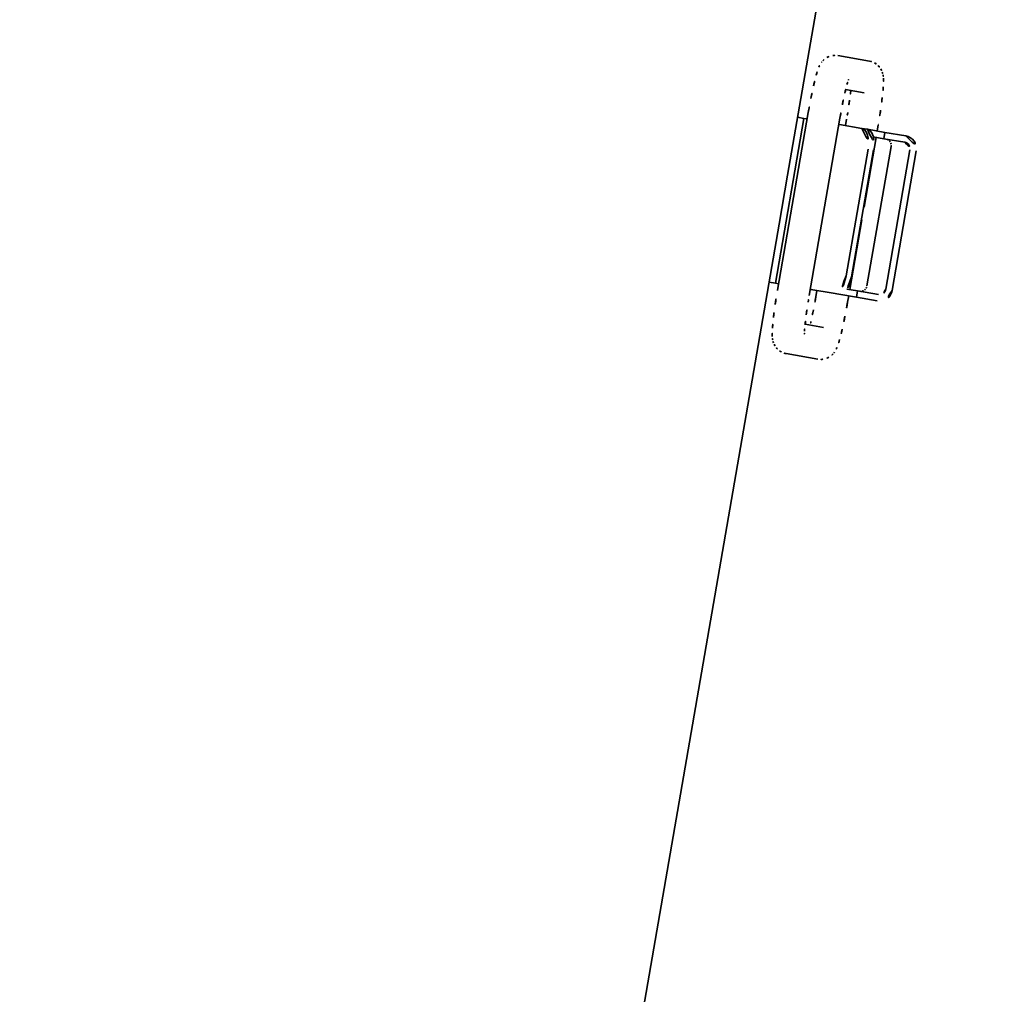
# Model space of a CAD drawing. Header units: metres. Extents: x 7482748 to 7484637, y 5684406 to 5687014.
# Tile 197 of 256: x 7484467.36 to 7484467.513, y 5686560.468 to 5686560.62. Entities that reach past the tile are written whole.
import ezdxf

# ---------------------------------------------------------------- set-up
doc = ezdxf.new("R2010")
doc.units = ezdxf.units.M
doc.header["$MEASUREMENT"] = 0
doc.layers.add('projektowane obiekty', color=5, linetype='Continuous', lineweight=35)

# ---------------------------------------------------------------- blocks, each defined once
blk = doc.blocks.new('G$C272683C2')
at = {"layer": 'projektowane obiekty', "color": 0}
for p, q in [((1.587943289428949, -0.9136696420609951), (1.5874012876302, -0.7161228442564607)), ((1.587943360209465, -0.9136695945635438), (1.587401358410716, -0.7161227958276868)), ((1.592419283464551, -0.8940390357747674), (1.597414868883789, -0.8940253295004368)), ((1.592419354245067, -0.8940389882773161), (1.597414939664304, -0.8940252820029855)), ((1.594532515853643, -0.8990332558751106), (1.597428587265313, -0.8990253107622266)), ((1.594532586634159, -0.8990332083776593), (1.597428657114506, -0.8990252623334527)), ((1.589492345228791, -0.931547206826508), (1.589415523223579, -0.9035473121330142)), ((1.589492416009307, -0.9315471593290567), (1.589415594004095, -0.9035472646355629)), ((1.594492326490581, -0.931533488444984), (1.594415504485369, -0.9035335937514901)), ((1.594492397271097, -0.9315334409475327), (1.594415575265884, -0.9035335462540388)), ((1.59547077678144, -0.9035306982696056), (1.595473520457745, -0.9045306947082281)), ((1.595470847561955, -0.9035306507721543), (1.59547359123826, -0.9045306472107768)), ((1.60047075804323, -0.9035169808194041), (1.600473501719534, -0.9045169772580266)), ((1.600470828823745, -0.9035169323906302), (1.60047357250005, -0.9045169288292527)), ((1.588918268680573, -0.9045486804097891), (1.58791827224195, -0.9045514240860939)), ((1.588918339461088, -0.9045486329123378), (1.587918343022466, -0.9045513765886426)), ((1.589418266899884, -0.9045473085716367), (1.588918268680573, -0.9045486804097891)), ((1.588989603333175, -0.930548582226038), (1.588918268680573, -0.9045486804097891)), ((1.589418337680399, -0.9045472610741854), (1.588918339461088, -0.9045486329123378)), ((1.588989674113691, -0.9305485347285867), (1.588918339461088, -0.9045486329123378)), ((1.594516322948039, -0.9045333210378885), (1.594418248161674, -0.9045335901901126)), ((1.594516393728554, -0.9045332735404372), (1.594418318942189, -0.9045335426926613)), ((1.598052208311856, -0.9045236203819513), (1.594516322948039, -0.9045333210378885)), ((1.598052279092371, -0.9045235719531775), (1.594516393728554, -0.9045332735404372)), ((1.598052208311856, -0.9045236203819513), (1.598918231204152, -0.9045212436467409)), ((1.598052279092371, -0.9045235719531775), (1.598918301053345, -0.9045211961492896)), ((1.598918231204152, -0.9045212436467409), (1.601692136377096, -0.9045136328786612)), ((1.598918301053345, -0.9045211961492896), (1.601692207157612, -0.9045135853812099)), ((1.601694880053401, -0.9055136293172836), (1.600039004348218, -0.9055181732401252)), ((1.601694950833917, -0.9055135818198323), (1.600039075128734, -0.9055181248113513)), ((1.600476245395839, -0.9055169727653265), (1.600506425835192, -0.9165169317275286)), ((1.600476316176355, -0.9055169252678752), (1.600506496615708, -0.9165168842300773)), ((1.604981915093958, -0.9045046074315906), (1.601692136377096, -0.9045136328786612)), ((1.601694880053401, -0.9055136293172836), (1.601692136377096, -0.9045136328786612)), ((1.604981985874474, -0.9045045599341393), (1.601692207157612, -0.9045135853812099)), ((1.601694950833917, -0.9055135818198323), (1.601692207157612, -0.9045135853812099)), ((1.601694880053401, -0.9055136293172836), (1.604984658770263, -0.905504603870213)), ((1.601694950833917, -0.9055135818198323), (1.604984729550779, -0.9055045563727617)), ((1.599560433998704, -0.9075194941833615), (1.599615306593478, -0.9275194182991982)), ((1.59956050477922, -0.9075194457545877), (1.599615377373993, -0.9275193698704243)), ((1.600426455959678, -0.9075171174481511), (1.600481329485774, -0.9275170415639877)), ((1.600426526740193, -0.9075170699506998), (1.60048140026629, -0.9275169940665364)), ((1.603020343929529, -0.9065099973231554), (1.603080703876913, -0.928509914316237)), ((1.603020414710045, -0.9065099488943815), (1.603080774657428, -0.9285098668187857)), ((1.605986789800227, -0.9065018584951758), (1.60604714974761, -0.9285017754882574)), ((1.605986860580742, -0.906501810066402), (1.606047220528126, -0.9285017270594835)), ((1.607046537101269, -0.9284990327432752), (1.606986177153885, -0.9064991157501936)), ((1.607046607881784, -0.9284989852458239), (1.606986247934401, -0.9064990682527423)), ((1.587943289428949, -0.9136696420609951), (1.587964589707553, -0.9214331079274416)), ((1.587943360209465, -0.9136695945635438), (1.587964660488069, -0.9214330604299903)), ((1.600451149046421, -0.9165170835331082), (1.600506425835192, -0.9165169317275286)), ((1.600451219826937, -0.9165170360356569), (1.600506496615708, -0.9165168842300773)), ((1.600456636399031, -0.9185170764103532), (1.600511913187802, -0.9185169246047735)), ((1.600456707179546, -0.9185170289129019), (1.600511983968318, -0.9185168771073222)), ((1.600511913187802, -0.9185169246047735), (1.600542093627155, -0.929516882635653)), ((1.600511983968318, -0.9185168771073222), (1.60054216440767, -0.9295168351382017)), ((1.589863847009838, -1.613667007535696), (1.587964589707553, -0.9214331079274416)), ((1.589863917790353, -1.613666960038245), (1.587964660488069, -0.9214330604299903)), ((1.600104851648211, -0.9295180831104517), (1.601760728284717, -0.9295135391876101)), ((1.600104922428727, -0.9295180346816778), (1.601760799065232, -0.9295134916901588)), ((1.605050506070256, -0.9295045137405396), (1.601760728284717, -0.9295135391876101)), ((1.601763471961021, -0.93051353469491), (1.601760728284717, -0.9295135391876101)), ((1.605050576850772, -0.9295044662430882), (1.601760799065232, -0.9295134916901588)), ((1.601763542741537, -0.9305134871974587), (1.601760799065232, -0.9295134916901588)), ((1.588989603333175, -0.930548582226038), (1.587989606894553, -0.9305513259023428)), ((1.588989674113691, -0.9305485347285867), (1.587989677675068, -0.9305512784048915)), ((1.589489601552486, -0.9305472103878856), (1.588989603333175, -0.930548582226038)), ((1.589489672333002, -0.9305471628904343), (1.588989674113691, -0.9305485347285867)), ((1.594587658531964, -0.9305332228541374), (1.594489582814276, -0.9305334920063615)), ((1.594587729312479, -0.9305331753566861), (1.594489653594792, -0.9305334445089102)), ((1.598123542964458, -0.9305235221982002), (1.594587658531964, -0.9305332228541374)), ((1.598123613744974, -0.9305234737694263), (1.594587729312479, -0.9305331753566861)), ((1.59554485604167, -0.930530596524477), (1.595547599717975, -0.9315305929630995)), ((1.595544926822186, -0.9305305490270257), (1.59554767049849, -0.9315305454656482)), ((1.598989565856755, -0.9305211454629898), (1.598123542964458, -0.9305235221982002)), ((1.59898963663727, -0.9305210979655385), (1.598123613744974, -0.9305234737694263)), ((1.601763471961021, -0.93051353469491), (1.598989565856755, -0.9305211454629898)), ((1.601763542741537, -0.9305134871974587), (1.59898963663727, -0.9305210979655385)), ((1.60054483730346, -0.9305168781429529), (1.600547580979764, -0.9315168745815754)), ((1.600544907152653, -0.9305168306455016), (1.600547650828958, -0.9315168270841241)), ((1.601763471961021, -0.93051353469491), (1.605053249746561, -0.9305045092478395)), ((1.601763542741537, -0.9305134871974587), (1.605053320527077, -0.9305044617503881)), ((1.597530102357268, -0.936025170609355), (1.594634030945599, -0.9360331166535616)), ((1.597530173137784, -0.9360251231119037), (1.594634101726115, -0.9360330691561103)), ((1.597543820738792, -0.9410251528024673), (1.592548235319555, -0.941038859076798)), ((1.597543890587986, -0.941025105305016), (1.59254830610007, -0.9410388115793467))]:
    blk.add_line(p, q, dxfattribs=at)
at = {"layer": 'projektowane obiekty', "color": 0, "extrusion": (0, 0, -0.9999999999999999)}
for centre, major_axis, ratio, start_param, end_param in [((1.59806043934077, -0.9075236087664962), (-8.2309624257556e-06, 0.002999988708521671), 0.4999999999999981, 0, 1.570796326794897), ((1.598060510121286, -0.9075235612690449), (-8.2309624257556e-06, 0.002999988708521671), 0.4999999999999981, 0, 1.570796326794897), ((1.598926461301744, -0.9075212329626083), (-8.230962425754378e-06, 0.002999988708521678), 0.4999999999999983, 0, 1.570796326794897), ((1.59892653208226, -0.907521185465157), (-8.230962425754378e-06, 0.002999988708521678), 0.4999999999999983, 0, 1.570796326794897), ((1.604987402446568, -0.9065046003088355), (-5.487308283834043e-06, 0.001999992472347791), 0.9993908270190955, 0, 1.570796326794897), ((1.604987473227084, -0.9065045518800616), (-5.487308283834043e-06, 0.001999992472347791), 0.9993908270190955, 0, 1.570796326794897), ((1.598115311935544, -0.9275235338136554), (8.230962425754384e-06, -0.002999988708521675), 0.4999999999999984, 4.71238898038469, 6.283185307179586), ((1.59811538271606, -0.9275234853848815), (8.230962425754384e-06, -0.002999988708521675), 0.4999999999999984, 4.71238898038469, 6.283185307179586), ((1.59898133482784, -0.927521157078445), (8.230962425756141e-06, -0.002999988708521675), 0.4999999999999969, 4.71238898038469, 6.283185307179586), ((1.598981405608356, -0.9275211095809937), (8.230962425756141e-06, -0.002999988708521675), 0.4999999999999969, 4.71238898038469, 6.283185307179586), ((1.605047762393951, -0.9285045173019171), (2.743654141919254e-06, -0.0009999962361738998), 0.9993908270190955, 4.71238898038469, 6.283185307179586), ((1.605047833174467, -0.9285044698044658), (2.743654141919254e-06, -0.0009999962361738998), 0.9993908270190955, 4.71238898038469, 6.283185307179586), ((1.605047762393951, -0.9285045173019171), (5.487308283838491e-06, -0.001999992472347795), 0.9993908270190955, 4.71238898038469, 6.283185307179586), ((1.605047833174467, -0.9285044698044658), (5.487308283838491e-06, -0.001999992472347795), 0.9993908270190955, 4.71238898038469, 6.283185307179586)]:
    blk.add_ellipse(centre, major_axis=major_axis, ratio=ratio, start_param=start_param, end_param=end_param, dxfattribs=at)
at = {"layer": 'projektowane obiekty', "color": 0, "extrusion": (0, 0, -1)}
for centre in [(1.604987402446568, -0.9065046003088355), (1.604987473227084, -0.9065045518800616)]:
    blk.add_ellipse(centre, major_axis=(-2.743654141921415e-06, 0.0009999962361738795), ratio=0.9993908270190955, start_param=0, end_param=1.570796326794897, dxfattribs=at)
at = {"layer": 'projektowane obiekty', "color": 0}
for points in [[(1.590084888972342, -0.8955536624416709), (1.590125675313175, -0.8954677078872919), (1.59017578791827, -0.8953711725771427), (1.590247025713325, -0.8952578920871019)], [(1.590084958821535, -0.895553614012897), (1.59012574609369, -0.8954676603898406), (1.590175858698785, -0.8953711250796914), (1.59024709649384, -0.8952578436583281)], [(1.590247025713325, -0.8952578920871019), (1.59035356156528, -0.8950884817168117), (1.590500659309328, -0.8948738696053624), (1.590799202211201, -0.8946267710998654)], [(1.59024709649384, -0.8952578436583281), (1.590353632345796, -0.8950884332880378), (1.590500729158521, -0.8948738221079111), (1.590799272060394, -0.8946267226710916)], [(1.590799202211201, -0.8946267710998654), (1.591000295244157, -0.8944603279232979), (1.591281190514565, -0.8942782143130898), (1.59165327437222, -0.8941594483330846)], [(1.590799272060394, -0.8946267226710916), (1.591000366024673, -0.8944602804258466), (1.59128126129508, -0.8942781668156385), (1.591653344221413, -0.8941594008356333)], [(1.59165327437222, -0.8941594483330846), (1.591885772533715, -0.8940852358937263), (1.592151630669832, -0.8940397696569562), (1.592419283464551, -0.8940390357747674)], [(1.591653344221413, -0.8941594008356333), (1.59188584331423, -0.8940851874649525), (1.592151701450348, -0.8940397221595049), (1.592419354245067, -0.8940389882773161)], [(1.597414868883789, -0.8940253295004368), (1.597691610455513, -0.8940245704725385), (1.597966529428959, -0.894071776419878), (1.598205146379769, -0.8941490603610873)], [(1.597414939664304, -0.8940252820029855), (1.597691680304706, -0.8940245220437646), (1.597966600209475, -0.8940717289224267), (1.598205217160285, -0.894149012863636)], [(1.598205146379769, -0.8941490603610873), (1.598467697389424, -0.8942340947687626), (1.598686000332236, -0.8943518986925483), (1.598859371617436, -0.8944703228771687)], [(1.598205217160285, -0.894149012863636), (1.59846776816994, -0.8942340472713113), (1.598686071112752, -0.894351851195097), (1.59885944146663, -0.8944702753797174)], [(1.598859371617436, -0.8944703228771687), (1.599080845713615, -0.8946216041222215), (1.599233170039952, -0.8947727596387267), (1.599348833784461, -0.8949048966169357)], [(1.59885944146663, -0.8944702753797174), (1.599080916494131, -0.8946215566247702), (1.599233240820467, -0.8947727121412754), (1.599348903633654, -0.8949048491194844)], [(1.599348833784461, -0.8949048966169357), (1.599503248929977, -0.8950813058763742), (1.599594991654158, -0.8952274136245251), (1.599665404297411, -0.8953512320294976)], [(1.599348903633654, -0.8949048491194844), (1.599503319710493, -0.8950812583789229), (1.599595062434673, -0.8952273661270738), (1.59966547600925, -0.8953511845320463)], [(1.589631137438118, -0.8976245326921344), (1.589680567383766, -0.8971370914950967), (1.589730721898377, -0.8967400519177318), (1.589826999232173, -0.8963215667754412)], [(1.589631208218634, -0.8976244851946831), (1.589680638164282, -0.8971370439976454), (1.589730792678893, -0.8967400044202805), (1.589827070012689, -0.8963215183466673)], [(1.589826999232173, -0.8963215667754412), (1.589875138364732, -0.8961123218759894), (1.589916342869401, -0.8959088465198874), (1.590084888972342, -0.8955536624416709)], [(1.589827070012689, -0.8963215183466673), (1.589875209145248, -0.8961122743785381), (1.589916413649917, -0.8959087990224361), (1.590084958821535, -0.895553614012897)], [(1.599665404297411, -0.8953512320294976), (1.599760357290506, -0.895518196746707), (1.5998146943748, -0.8956474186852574), (1.599858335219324, -0.89576081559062)], [(1.59966547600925, -0.8953511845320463), (1.599760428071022, -0.8955181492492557), (1.599814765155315, -0.8956473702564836), (1.599858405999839, -0.8957607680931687)], [(1.599858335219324, -0.89576081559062), (1.599937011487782, -0.8959652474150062), (1.599978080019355, -0.8961204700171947), (1.600014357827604, -0.8962714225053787)], [(1.599858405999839, -0.8957607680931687), (1.599937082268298, -0.8959651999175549), (1.59997815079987, -0.8961204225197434), (1.600014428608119, -0.8962713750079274)], [(1.600014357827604, -0.8962714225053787), (1.600115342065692, -0.8966916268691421), (1.600167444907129, -0.8970850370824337), (1.600219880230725, -0.8975697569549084)], [(1.600014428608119, -0.8962713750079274), (1.600115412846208, -0.8966915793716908), (1.600167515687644, -0.8970849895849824), (1.60021995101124, -0.8975697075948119)], [(1.589508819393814, -0.8992952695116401), (1.589541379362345, -0.898671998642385), (1.589581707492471, -0.8981119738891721), (1.589631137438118, -0.8976245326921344)], [(1.589508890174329, -0.8992952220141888), (1.58954145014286, -0.8986719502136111), (1.589581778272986, -0.8981119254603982), (1.589631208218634, -0.8976244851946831)], [(1.59449983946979, -0.8995980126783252), (1.594527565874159, -0.899058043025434), (1.594561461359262, -0.8985840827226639), (1.594597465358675, -0.8982114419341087)], [(1.594499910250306, -0.8995979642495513), (1.594527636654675, -0.8990579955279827), (1.594561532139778, -0.8985840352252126), (1.594597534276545, -0.8982113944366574)], [(1.594597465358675, -0.8982114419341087), (1.594629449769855, -0.8978803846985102), (1.594665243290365, -0.8976242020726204), (1.594687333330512, -0.897504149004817)], [(1.594597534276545, -0.8982113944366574), (1.59462952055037, -0.8978803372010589), (1.59466531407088, -0.8976241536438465), (1.594687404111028, -0.8975041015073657)], [(1.594687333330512, -0.897504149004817), (1.594694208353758, -0.8974667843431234), (1.594699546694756, -0.8974432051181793), (1.594700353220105, -0.897439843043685)], [(1.594687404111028, -0.8975041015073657), (1.594694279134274, -0.8974667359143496), (1.594699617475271, -0.897443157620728), (1.594700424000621, -0.8974397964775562)], [(1.600219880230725, -0.8975697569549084), (1.600272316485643, -0.8980544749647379), (1.60031596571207, -0.898611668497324), (1.600352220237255, -0.8992325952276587)], [(1.60021995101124, -0.8975697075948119), (1.600272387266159, -0.8980544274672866), (1.600316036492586, -0.8986116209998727), (1.600352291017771, -0.8992325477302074)], [(1.589436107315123, -0.9013226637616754), (1.589451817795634, -0.9006035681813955), (1.58947625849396, -0.8999185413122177), (1.589508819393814, -0.8992952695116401)], [(1.589436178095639, -0.9013226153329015), (1.58945188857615, -0.9006035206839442), (1.589476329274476, -0.8999184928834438), (1.589508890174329, -0.8992952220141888)], [(1.594434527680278, -0.9014496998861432), (1.59444890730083, -0.9007844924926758), (1.594471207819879, -0.9001556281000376), (1.59449983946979, -0.8995980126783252)], [(1.594434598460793, -0.9014496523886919), (1.594448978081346, -0.9007844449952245), (1.594471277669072, -0.9001555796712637), (1.594499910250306, -0.8995979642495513)], [(1.595329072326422, -0.8990310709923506), (1.595360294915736, -0.8994738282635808), (1.595387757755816, -0.8999815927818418), (1.595409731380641, -0.9005304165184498)], [(1.595329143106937, -0.8990310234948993), (1.595360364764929, -0.8994737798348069), (1.595387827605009, -0.8999815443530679), (1.595409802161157, -0.900530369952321)], [(1.600352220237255, -0.8992325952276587), (1.60038847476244, -0.8998535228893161), (1.600416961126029, -0.9005366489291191), (1.600436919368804, -0.901254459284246)], [(1.600352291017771, -0.8992325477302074), (1.600388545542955, -0.8998534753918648), (1.600417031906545, -0.9005366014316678), (1.600436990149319, -0.9012544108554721)], [(1.589415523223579, -0.9035473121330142), (1.589413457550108, -0.9027944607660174), (1.589420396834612, -0.9020417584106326), (1.589436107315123, -0.9013226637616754)], [(1.589415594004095, -0.9035472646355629), (1.589413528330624, -0.9027944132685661), (1.589420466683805, -0.9020417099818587), (1.589436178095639, -0.9013226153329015)], [(1.595409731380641, -0.9005304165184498), (1.595434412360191, -0.9011468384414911), (1.595452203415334, -0.9018152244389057), (1.595462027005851, -0.902501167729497)], [(1.595409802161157, -0.900530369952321), (1.595434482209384, -0.9011467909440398), (1.59545227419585, -0.9018151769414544), (1.59546209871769, -0.9025011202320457)], [(1.600436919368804, -0.901254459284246), (1.600456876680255, -0.9019722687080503), (1.600468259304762, -0.9027242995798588), (1.600470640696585, -0.9034771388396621)], [(1.600436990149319, -0.9012544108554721), (1.600456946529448, -0.901972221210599), (1.600468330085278, -0.9027242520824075), (1.600470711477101, -0.9034770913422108)], [(1.594415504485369, -0.9035335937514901), (1.594413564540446, -0.9028266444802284), (1.594420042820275, -0.9021197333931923), (1.594434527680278, -0.9014496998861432)], [(1.594415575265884, -0.9035335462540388), (1.594413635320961, -0.9028265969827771), (1.594420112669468, -0.902119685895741), (1.594434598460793, -0.9014496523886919)], [(1.595462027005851, -0.902501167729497), (1.595466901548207, -0.9028414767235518), (1.595469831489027, -0.903186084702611), (1.59547077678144, -0.9035306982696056)], [(1.59546209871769, -0.9025011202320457), (1.595466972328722, -0.9028414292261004), (1.595469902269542, -0.9031860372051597), (1.595470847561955, -0.9035306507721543)], [(1.600470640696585, -0.9034771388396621), (1.600470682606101, -0.9034904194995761), (1.600470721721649, -0.9035037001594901), (1.60047075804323, -0.9035169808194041)], [(1.600470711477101, -0.9034770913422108), (1.600470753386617, -0.9034903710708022), (1.600470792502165, -0.9035036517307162), (1.600470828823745, -0.9035169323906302)], [(1.602436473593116, -0.9055950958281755), (1.602311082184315, -0.9055391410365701), (1.60217541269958, -0.9055123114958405), (1.602047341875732, -0.9055126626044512)], [(1.602436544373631, -0.9055950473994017), (1.60231115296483, -0.9055390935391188), (1.602175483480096, -0.9055122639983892), (1.602047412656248, -0.9055126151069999)], [(1.602769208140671, -0.9058407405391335), (1.602677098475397, -0.9057359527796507), (1.602561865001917, -0.9056510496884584), (1.602436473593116, -0.9055950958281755)], [(1.602769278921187, -0.9058406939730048), (1.602677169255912, -0.9057359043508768), (1.60256193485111, -0.9056510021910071), (1.602436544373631, -0.9055950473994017)], [(1.602950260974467, -0.9061390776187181), (1.602905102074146, -0.9060232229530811), (1.602839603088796, -0.9059208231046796), (1.602769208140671, -0.9058407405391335)], [(1.602950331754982, -0.9061390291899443), (1.602905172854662, -0.9060231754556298), (1.602839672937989, -0.9059207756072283), (1.602769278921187, -0.9058406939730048)], [(1.603020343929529, -0.9065099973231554), (1.603019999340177, -0.9063845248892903), (1.602995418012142, -0.9062549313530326), (1.602950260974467, -0.9061390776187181)], [(1.603020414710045, -0.9065099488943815), (1.603020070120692, -0.906384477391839), (1.602995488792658, -0.9062548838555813), (1.602950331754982, -0.9061390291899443)], [(1.602833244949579, -0.9291805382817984), (1.602903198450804, -0.929100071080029), (1.602968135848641, -0.9289973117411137), (1.603012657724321, -0.9288812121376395)], [(1.602833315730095, -0.9291804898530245), (1.602903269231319, -0.9291000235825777), (1.602968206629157, -0.9289972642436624), (1.603012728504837, -0.9288811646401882)], [(1.603012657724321, -0.9288812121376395), (1.603057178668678, -0.9287651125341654), (1.603081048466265, -0.9286353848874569), (1.603080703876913, -0.928509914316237)], [(1.603012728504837, -0.9288811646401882), (1.603057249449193, -0.9287650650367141), (1.603081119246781, -0.9286353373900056), (1.603080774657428, -0.9285098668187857)], [(1.602113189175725, -0.9295125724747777), (1.602241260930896, -0.9295122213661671), (1.602376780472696, -0.9294846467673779), (1.602501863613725, -0.9294280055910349)], [(1.602113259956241, -0.9295125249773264), (1.602241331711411, -0.9295121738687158), (1.602376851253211, -0.9294845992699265), (1.60250193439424, -0.9294279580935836)], [(1.602501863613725, -0.9294280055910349), (1.602626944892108, -0.9293713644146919), (1.602741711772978, -0.9292858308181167), (1.602833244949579, -0.9291805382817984)], [(1.60250193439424, -0.9294279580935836), (1.602627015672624, -0.9293713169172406), (1.602741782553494, -0.9292857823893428), (1.602833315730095, -0.9291804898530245)], [(1.589492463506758, -0.9315870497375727), (1.589492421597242, -0.9315737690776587), (1.589492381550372, -0.9315604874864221), (1.589492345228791, -0.931547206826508)], [(1.589492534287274, -0.9315870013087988), (1.589492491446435, -0.9315737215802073), (1.589492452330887, -0.9315604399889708), (1.589492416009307, -0.9315471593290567)], [(1.58952618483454, -0.9338097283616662), (1.589506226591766, -0.9330919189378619), (1.589494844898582, -0.932339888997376), (1.589492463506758, -0.9315870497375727)], [(1.589526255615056, -0.9338096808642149), (1.589506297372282, -0.9330918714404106), (1.589494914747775, -0.9323398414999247), (1.589492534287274, -0.9315870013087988)], [(1.59450107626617, -0.9325630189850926), (1.594496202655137, -0.9322227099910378), (1.594493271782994, -0.9318781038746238), (1.594492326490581, -0.931533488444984)], [(1.594501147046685, -0.9325629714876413), (1.59449627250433, -0.9322226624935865), (1.59449334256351, -0.9318780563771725), (1.594492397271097, -0.9315334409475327)], [(1.595547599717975, -0.9315305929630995), (1.595549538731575, -0.9322375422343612), (1.595543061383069, -0.9329444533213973), (1.595528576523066, -0.9336144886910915)], [(1.59554767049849, -0.9315305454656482), (1.595549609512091, -0.9322374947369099), (1.595543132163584, -0.932944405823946), (1.595528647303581, -0.9336144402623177)], [(1.600547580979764, -0.9315168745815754), (1.600549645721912, -0.9322697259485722), (1.600542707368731, -0.9330224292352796), (1.600526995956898, -0.9337415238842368)], [(1.600547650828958, -0.9315168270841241), (1.600549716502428, -0.9322696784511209), (1.600542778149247, -0.9330223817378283), (1.600527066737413, -0.9337414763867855)], [(1.594553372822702, -0.9345337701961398), (1.594528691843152, -0.933917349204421), (1.594510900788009, -0.9332489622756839), (1.59450107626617, -0.9325630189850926)], [(1.594553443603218, -0.9345337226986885), (1.594528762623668, -0.9339173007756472), (1.594510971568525, -0.9332489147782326), (1.594501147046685, -0.9325629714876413)], [(1.589610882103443, -0.9358315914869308), (1.589574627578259, -0.9352106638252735), (1.589546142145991, -0.9345275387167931), (1.58952618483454, -0.9338097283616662)], [(1.589610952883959, -0.9358315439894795), (1.589574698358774, -0.9352106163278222), (1.589546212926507, -0.9345274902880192), (1.589526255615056, -0.9338096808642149)], [(1.594640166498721, -0.9361186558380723), (1.59460642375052, -0.9356562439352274), (1.594576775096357, -0.9351182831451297), (1.594553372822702, -0.9345337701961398)], [(1.594640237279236, -0.9361186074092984), (1.594606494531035, -0.9356561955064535), (1.594576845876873, -0.9351182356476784), (1.594553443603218, -0.9345337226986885)], [(1.595528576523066, -0.9336144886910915), (1.595514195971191, -0.934279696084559), (1.595491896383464, -0.9349085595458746), (1.59546326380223, -0.9354661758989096)], [(1.595528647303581, -0.9336144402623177), (1.595514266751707, -0.9342796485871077), (1.59549196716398, -0.9349085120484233), (1.595463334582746, -0.9354661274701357)], [(1.600526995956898, -0.9337415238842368), (1.600511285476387, -0.9344606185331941), (1.600486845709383, -0.935145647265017), (1.600454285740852, -0.9357689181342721)], [(1.600527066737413, -0.9337414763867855), (1.600511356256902, -0.9344605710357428), (1.600486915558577, -0.9351455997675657), (1.600454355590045, -0.9357688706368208)], [(1.589743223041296, -0.9374944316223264), (1.589690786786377, -0.9370097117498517), (1.589647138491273, -0.9364525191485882), (1.589610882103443, -0.9358315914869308)], [(1.589743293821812, -0.9374943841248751), (1.589690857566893, -0.9370096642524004), (1.589647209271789, -0.9364524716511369), (1.589610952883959, -0.9358315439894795)], [(1.594732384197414, -0.9371165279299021), (1.594700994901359, -0.9368539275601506), (1.594668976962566, -0.9365134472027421), (1.594640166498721, -0.9361186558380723)], [(1.594732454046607, -0.9371164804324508), (1.594701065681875, -0.9368538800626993), (1.594669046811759, -0.9365133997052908), (1.594640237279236, -0.9361186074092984)], [(1.59546326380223, -0.9354661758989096), (1.595453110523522, -0.9356639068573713), (1.595442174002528, -0.935852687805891), (1.595430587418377, -0.936030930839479)], [(1.595463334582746, -0.9354661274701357), (1.595453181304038, -0.93566385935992), (1.595442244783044, -0.9358526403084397), (1.595430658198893, -0.9360308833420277)], [(1.600454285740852, -0.9357689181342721), (1.600421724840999, -0.9363921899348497), (1.60038139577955, -0.9369522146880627), (1.600331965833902, -0.9374396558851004)], [(1.600454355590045, -0.9357688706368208), (1.600421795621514, -0.9363921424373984), (1.600381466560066, -0.9369521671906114), (1.600332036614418, -0.9374396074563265)], [(1.589948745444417, -0.9387927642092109), (1.589847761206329, -0.9383725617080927), (1.589795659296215, -0.9379791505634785), (1.589743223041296, -0.9374944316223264)], [(1.589948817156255, -0.9387927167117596), (1.589847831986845, -0.9383725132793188), (1.58979573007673, -0.9379791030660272), (1.589743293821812, -0.9374943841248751)], [(1.594793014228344, -0.9375385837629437), (1.594776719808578, -0.9374488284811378), (1.594754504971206, -0.9373016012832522), (1.594732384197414, -0.9371165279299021)], [(1.594793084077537, -0.9375385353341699), (1.594776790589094, -0.9374487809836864), (1.594754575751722, -0.9373015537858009), (1.594732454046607, -0.9371164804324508)], [(1.594810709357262, -0.9376259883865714), (1.594810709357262, -0.9376259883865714), (1.5948028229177, -0.9375926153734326), (1.594793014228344, -0.9375385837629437)], [(1.594810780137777, -0.9376259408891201), (1.594810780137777, -0.9376259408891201), (1.594802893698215, -0.9375925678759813), (1.594793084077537, -0.9375385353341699)], [(1.600331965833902, -0.9374396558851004), (1.600282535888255, -0.9379270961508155), (1.600232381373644, -0.9383241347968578), (1.600136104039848, -0.9387426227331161)], [(1.600332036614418, -0.9374396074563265), (1.60028260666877, -0.9379270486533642), (1.60023245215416, -0.9383240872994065), (1.600136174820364, -0.9387425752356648)], [(1.590104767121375, -0.9393033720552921), (1.590026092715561, -0.9390989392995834), (1.589985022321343, -0.9389437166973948), (1.589948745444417, -0.9387927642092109)], [(1.590104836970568, -0.9393033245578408), (1.590026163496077, -0.9390988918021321), (1.589985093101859, -0.9389436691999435), (1.589948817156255, -0.9387927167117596)], [(1.590297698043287, -0.9397129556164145), (1.590202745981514, -0.9395459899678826), (1.590148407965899, -0.9394167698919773), (1.590104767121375, -0.9393033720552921)], [(1.590297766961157, -0.9397129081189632), (1.59020281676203, -0.9395459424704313), (1.590148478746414, -0.939416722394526), (1.590104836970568, -0.9393033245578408)], [(1.599878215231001, -0.9395105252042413), (1.599837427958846, -0.9395964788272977), (1.599787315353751, -0.9396930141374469), (1.599716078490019, -0.9398062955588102)], [(1.59987828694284, -0.9395104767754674), (1.599837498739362, -0.9395964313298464), (1.599787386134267, -0.9396929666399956), (1.599716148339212, -0.9398062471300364)], [(1.600136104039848, -0.9387426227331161), (1.600087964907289, -0.9389518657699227), (1.600046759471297, -0.9391553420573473), (1.599878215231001, -0.9395105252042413)], [(1.600136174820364, -0.9387425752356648), (1.600088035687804, -0.9389518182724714), (1.600046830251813, -0.9391552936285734), (1.59987828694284, -0.9395104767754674)], [(1.590614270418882, -0.9401592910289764), (1.590459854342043, -0.9399828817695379), (1.590368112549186, -0.9398367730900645), (1.590297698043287, -0.9397129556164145)], [(1.590614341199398, -0.9401592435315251), (1.590459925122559, -0.9399828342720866), (1.590368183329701, -0.9398367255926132), (1.590297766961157, -0.9397129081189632)], [(1.591103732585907, -0.9405938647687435), (1.590882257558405, -0.9404425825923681), (1.590729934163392, -0.9402914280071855), (1.590614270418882, -0.9401592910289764)], [(1.5911038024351, -0.9405938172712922), (1.590882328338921, -0.9404425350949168), (1.590730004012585, -0.9402913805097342), (1.590614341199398, -0.9401592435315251)], [(1.591757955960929, -0.9409151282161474), (1.59149540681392, -0.9408300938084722), (1.591277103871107, -0.9407122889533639), (1.591103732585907, -0.9405938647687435)], [(1.591758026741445, -0.9409150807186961), (1.591495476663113, -0.9408300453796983), (1.5912771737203, -0.9407122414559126), (1.5911038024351, -0.9405938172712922)], [(1.592548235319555, -0.941038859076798), (1.59227149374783, -0.9410396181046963), (1.591996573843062, -0.9409924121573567), (1.591757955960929, -0.9409151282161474)], [(1.59254830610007, -0.9410388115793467), (1.592271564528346, -0.941039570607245), (1.591996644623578, -0.9409923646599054), (1.591758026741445, -0.9409150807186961)], [(1.598309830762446, -0.9409047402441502), (1.598077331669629, -0.9409789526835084), (1.597811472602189, -0.941024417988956), (1.597543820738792, -0.9410251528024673)], [(1.598309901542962, -0.9409046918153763), (1.598077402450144, -0.9409789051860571), (1.597811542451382, -0.9410243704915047), (1.597543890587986, -0.941025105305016)], [(1.599163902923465, -0.9404374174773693), (1.598962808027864, -0.9406038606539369), (1.598681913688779, -0.9407859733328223), (1.598309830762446, -0.9409047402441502)], [(1.59916397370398, -0.940437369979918), (1.598962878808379, -0.9406038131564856), (1.598681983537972, -0.940785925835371), (1.598309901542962, -0.9409046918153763)], [(1.599716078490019, -0.9398062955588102), (1.599609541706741, -0.9399757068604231), (1.599462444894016, -0.9401903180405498), (1.599163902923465, -0.9404374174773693)], [(1.599716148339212, -0.9398062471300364), (1.599609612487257, -0.9399756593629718), (1.599462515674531, -0.9401902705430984), (1.59916397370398, -0.940437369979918)]]:
    blk.add_open_spline(points, degree=3, dxfattribs=at)
for points, knots in [([(1.594700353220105, -0.897439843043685), (1.594700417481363, -0.897439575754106), (1.594700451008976, -0.8974394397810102), (1.594700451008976, -0.8974394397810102), (1.594700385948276, -0.8974397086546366), (1.594700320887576, -0.8974399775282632), (1.594700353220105, -0.897439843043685)], [4.410256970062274, 4.410256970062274, 4.410256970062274, 4.410256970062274, 4.416851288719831, 4.416851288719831, 4.416851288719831, 4.416851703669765, 4.416851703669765, 4.416851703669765, 4.416851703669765]), ([(1.594700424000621, -0.8974397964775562), (1.594700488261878, -0.8974395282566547), (1.594700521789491, -0.8974393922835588), (1.594700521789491, -0.8974393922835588), (1.594700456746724, -0.8974396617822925), (1.594700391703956, -0.8974399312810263), (1.594700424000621, -0.8974397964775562)], [4.410256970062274, 4.410256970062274, 4.410256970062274, 4.410256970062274, 4.416851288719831, 4.416851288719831, 4.416851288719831, 4.416851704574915, 4.416851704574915, 4.416851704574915, 4.416851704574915])]:
    blk.add_open_spline(points, degree=3, knots=knots, dxfattribs=at)

msp = doc.modelspace()

# ---------------------------------------------------------------- block references
at = {"color": 5, "linetype": 'Continuous', "rotation": 350.0254444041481}
msp.add_blockref('G$C272683C2', (7484466.073835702, 5686561.770441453), dxfattribs=at)

doc.saveas('drawing.dxf')
